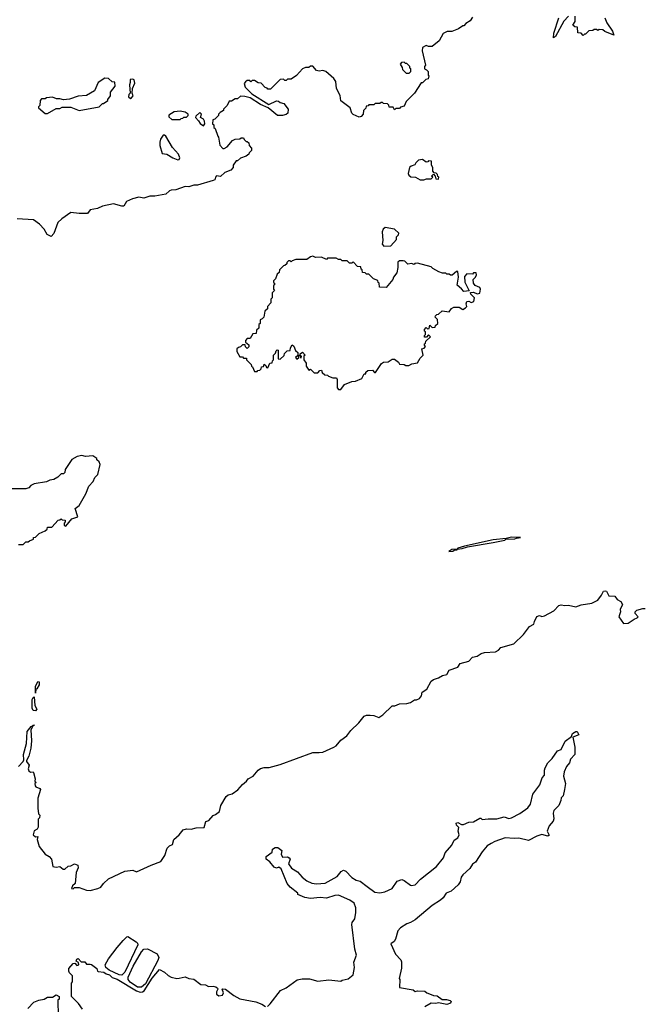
# Model space of a CAD drawing. Extents: x 2472589 to 2662339, y 701009 to 849030.
# Tile 234 of 256: x 2509275 to 2514407, y 814032 to 822120. Entities that reach past the tile are written whole.
import ezdxf

# ---------------------------------------------------------------- set-up
doc = ezdxf.new("R2010")
doc.units = 0

msp = doc.modelspace()

# ---------------------------------------------------------------- linework, layer by layer
at = {"layer": '0CON05XD'}
for points in [[(2512995, 822140), (2512975, 822110), (2512940.7, 822089.3), (2512925, 822070), (2512915, 822070), (2512880, 822045), (2512825, 822022.5), (2512788.3, 822021.7), (2512755, 822007.5), (2512723, 821947), (2512665, 821900), (2512635, 821900), (2512615, 821907.5), (2512585, 821890), (2512582.5, 821865), (2512610, 821745), (2512600, 821735), (2512600, 821715), (2512618.3, 821708.3), (2512630, 821695), (2512630, 821665), (2512637.5, 821655), (2512630, 821635), (2512611.7, 821628.3), (2512585, 821600), (2512575, 821600), (2512520, 821515), (2512451.7, 821448.3), (2512435, 821410), (2512405, 821400), (2512395, 821390), (2512365, 821390), (2512355, 821380), (2512345, 821400), (2512311.7, 821401.7), (2512308.3, 821418.3), (2512298.3, 821428.3), (2512265, 821430), (2512255, 821440), (2512245, 821440), (2512235, 821430), (2512195, 821430), (2512185, 821420), (2512145, 821420), (2512138.3, 821411.7), (2512121.7, 821408.3), (2512118.3, 821391.7), (2512100, 821375), (2512097, 821343), (2512080, 821325), (2512065, 821320), (2512015, 821340), (2512003, 821353), (2511990, 821395), (2511913, 821453), (2511907, 821497), (2511877.5, 821555), (2511871.7, 821611.7), (2511856.4, 821636.4), (2511790, 821695), (2511765, 821702.5), (2511735, 821697.5), (2511713, 821703), (2511685, 821737.5), (2511665, 821737.5), (2511651.7, 821728.3), (2511623, 821727), (2511600, 821715), (2511549.3, 821660.7), (2511505, 821630), (2511475, 821630), (2511465, 821620), (2511455, 821620), (2511441.7, 821631.7), (2511415, 821627.5), (2511335, 821550), (2511315, 821550), (2511308.3, 821558.3), (2511291.7, 821561.7), (2511258.3, 821598.3), (2511235, 821600), (2511205, 821620), (2511185, 821620), (2511175, 821610), (2511165, 821620), (2511145, 821620), (2511130.7, 821609.3), (2511120, 821595), (2511127.5, 821565), (2511181.2, 821511.2), (2511323, 821423), (2511385, 821452.5), (2511401.7, 821451.7), (2511415, 821440), (2511445, 821430), (2511480, 821385), (2511478.3, 821351.7), (2511465, 821340), (2511435, 821332.5), (2511393.6, 821333.6), (2511317, 821397), (2511255, 821423.8), (2511167.9, 821477.9), (2511125, 821490), (2511088.3, 821491.7), (2511065, 821470), (2511045, 821470), (2511015, 821450), (2510995, 821450), (2510980, 821415), (2510950, 821385), (2510950, 821375), (2510921.7, 821358.3), (2510910, 821345), (2510908.3, 821331.7), (2510878.3, 821301.7), (2510862.5, 821297.5), (2510860, 821265), (2510870, 821255), (2510870, 821235), (2510880, 821225), (2510903, 821163), (2510910, 821155), (2510918.3, 821088.3), (2510943, 821063), (2510955, 821062.5), (2510980, 821075), (2511023, 821127), (2511045, 821137.5), (2511085, 821140), (2511095, 821150), (2511115, 821150), (2511120, 821135), (2511135, 821120), (2511145, 821120), (2511158.3, 821108.3), (2511160, 821085), (2511180, 821065), (2511180, 821045), (2511160, 821025), (2511157.5, 821015), (2511135, 820997.5), (2511088.3, 820981.7), (2511065, 820960), (2511055, 820960), (2511030, 820925), (2511030, 820905), (2511010, 820885), (2510960, 820865), (2510925, 820832.5), (2510893, 820837), (2510883, 820827), (2510877.5, 820805), (2510865, 820797.5), (2510735, 820760), (2510705, 820760), (2510665, 820746.7), (2510635, 820748.8), (2510558.3, 820721.7), (2510520.3, 820719.7), (2510505.8, 820714.2), (2510475, 820686.7), (2510385, 820670), (2510345, 820670.8), (2510295, 820654.2), (2510255, 820660.6), (2510201.8, 820648.2), (2510153.3, 820625), (2510131.7, 820588.3), (2510115, 820587.5), (2510045, 820605.8), (2509955, 820589.2), (2509915, 820570), (2509855, 820556.7), (2509831.7, 820528.3), (2509765, 820526.7), (2509695, 820535.6), (2509622.5, 820485), (2509590, 820455), (2509557, 820363), (2509535, 820340), (2509500, 820355), (2509475, 820400), (2509439.3, 820439.3), (2509390, 820475), (2509255, 820483.3)], [(2513785, 822150), (2513745, 822107.5), (2513678.3, 821981.7), (2513660, 821970), (2513665, 822010), (2513706.2, 822135)], [(2514082.5, 822135), (2514098.8, 822095), (2514146.2, 822025), (2514156.7, 821993.3), (2514083, 822023), (2514065, 822037.5), (2514035, 822040), (2514025, 822030), (2514015, 822040), (2513995, 822040), (2513985, 822030), (2513951.7, 822028.3), (2513925, 822000), (2513915, 822000), (2513905, 821990), (2513888.3, 822008.3), (2513861.7, 822011.7), (2513858.3, 822058.3), (2513835, 822060), (2513820, 822075), (2513840, 822105), (2513838.3, 822148.3)], [(2512475, 821680), (2512490, 821695), (2512490, 821715), (2512481.7, 821721.7), (2512480, 821735), (2512455, 821760), (2512445, 821760), (2512435, 821770), (2512411.7, 821768.3), (2512400, 821755), (2512418.3, 821728.3), (2512421.7, 821711.7), (2512451.7, 821681.7), (2512475, 821680)], [(2509505, 821350), (2509575, 821390), (2509605, 821390), (2509625, 821400), (2509695, 821400), (2509765, 821372.5), (2509927, 821403), (2509955, 821430), (2509965, 821430), (2510000, 821455), (2510000, 821465), (2510020, 821495), (2510020, 821525), (2510060, 821575), (2510057, 821607), (2510035, 821610), (2510005, 821637.5), (2509975, 821640), (2509920, 821605), (2509890, 821535), (2509825, 821497.5), (2509755, 821492.5), (2509685, 821467.5), (2509635, 821462.5), (2509605, 821470), (2509578.3, 821468.3), (2509545, 821482.5), (2509495, 821477.5), (2509485, 821470), (2509455, 821470), (2509443, 821457), (2509440, 821415), (2509430, 821405), (2509430, 821395), (2509485, 821350), (2509505, 821350)], [(2510185, 821473.3), (2510195, 821477.5), (2510206.7, 821495), (2510200, 821515), (2510202.5, 821555), (2510220.7, 821599.3), (2510216.2, 821625), (2510205, 821632.5), (2510182.5, 821627.5), (2510183.3, 821605), (2510176.2, 821585), (2510182.5, 821515), (2510173.3, 821505), (2510170, 821485), (2510185, 821473.3)], [(2510595, 821300), (2510601.7, 821308.3), (2510615, 821310), (2510625, 821320), (2510645, 821320), (2510658.3, 821331.7), (2510660, 821345), (2510635, 821360), (2510595, 821367.5), (2510545, 821362.5), (2510500, 821335), (2510501.7, 821321.7), (2510525, 821300), (2510595, 821300)], [(2510785, 821247.5), (2510796.1, 821263.9), (2510793.3, 821285), (2510785, 821302.5), (2510760, 821315), (2510770, 821345), (2510755, 821357.5), (2510721.7, 821328.3), (2510720, 821315), (2510745, 821290), (2510757, 821267), (2510785, 821247.5)], [(2510575, 820968.8), (2510585, 820972.5), (2510590, 820985), (2510580, 821015), (2510530.9, 821070.9), (2510475, 821162.5), (2510465, 821172.5), (2510455, 821170), (2510431.7, 821138.3), (2510426.2, 821115), (2510426.2, 821085), (2510445, 821020), (2510485, 821016.2), (2510533.3, 820985), (2510575, 820968.8)], [(2512595, 820803.3), (2512618.3, 820811.7), (2512657, 820813), (2512670, 820825), (2512660, 820835), (2512675, 820850), (2512690, 820835), (2512693, 820813), (2512715, 820810), (2512720, 820825), (2512711.7, 820831.7), (2512708.3, 820848.3), (2512698.3, 820858.3), (2512681.7, 820861.7), (2512670, 820875), (2512670, 820905), (2512660, 820925), (2512658.3, 820958.3), (2512635, 820960), (2512628.3, 820951.7), (2512615, 820950), (2512585, 820970), (2512553, 820967), (2512530, 820945), (2512523, 820927), (2512492.3, 820917.7), (2512476.7, 820905), (2512466.7, 820855), (2512472.3, 820842.3), (2512490, 820830), (2512527, 820827), (2512565, 820803.3), (2512595, 820803.3)], [(2512268.3, 820258.3), (2512325, 820262.5), (2512370, 820315), (2512370, 820335), (2512388.3, 820351.7), (2512390, 820365), (2512355, 820400), (2512278.3, 820411.7), (2512261.7, 820398.3), (2512253.6, 820376.4), (2512257.5, 820305), (2512252.5, 820275), (2512268.3, 820258.3)], [(2511915, 819082.5), (2511945, 819122.5), (2512003, 819147), (2512035, 819150), (2512085, 819172.5), (2512105, 819210), (2512118.3, 819211.7), (2512120, 819225), (2512135, 819237.5), (2512175, 819240), (2512191.7, 819221.7), (2512198.3, 819221.7), (2512247.5, 819295), (2512265, 819306.7), (2512301.7, 819308.3), (2512335, 819330), (2512355, 819330), (2512386.4, 819306.4), (2512395, 819290), (2512435, 819287.5), (2512448.3, 819278.3), (2512471.7, 819278.3), (2512498.3, 819291.7), (2512545, 819300), (2512565, 819340), (2512590, 819365), (2512580, 819415), (2512598.3, 819421.7), (2512610, 819435), (2512600, 819445), (2512601.7, 819458.3), (2512608.3, 819461.7), (2512611.7, 819478.3), (2512650, 819515), (2512635, 819530), (2512618.3, 819511.7), (2512601.7, 819511.7), (2512600, 819525), (2512610, 819535), (2512610, 819555), (2512601.7, 819561.7), (2512600, 819575), (2512615, 819590), (2512625, 819580), (2512638.3, 819581.7), (2512645, 819610), (2512665, 819590), (2512690, 819595), (2512691.7, 819608.3), (2512710, 819625), (2512707, 819657), (2512690, 819675), (2512691.7, 819688.3), (2512701.7, 819698.3), (2512715, 819700), (2512745, 819727.5), (2512805, 819720), (2512823.3, 819746.7), (2512843, 819757), (2512885, 819757.5), (2512915, 819740), (2512938.3, 819751.7), (2512950, 819765), (2512942.5, 819785), (2512950, 819805), (2512965, 819807.5), (2512985, 819797.5), (2513007.5, 819805), (2513012.5, 819835), (2512982.5, 819865), (2512980, 819880), (2513005, 819882.5), (2513035, 819867.5), (2513057, 819873), (2513060, 819905), (2513055, 819920), (2513016.4, 819936.4), (2513003.3, 819955), (2513000, 819985), (2513020, 820005), (2513027.5, 820025), (2513025, 820040), (2513005, 820040), (2512995, 820030), (2512948.3, 820031.7), (2512930.5, 820009.5), (2512933, 819963), (2512968.3, 819891.7), (2512925, 819887.5), (2512905, 819910), (2512868.3, 819938.3), (2512880, 820005), (2512875, 820050), (2512865, 820050), (2512828.3, 820021.7), (2512815, 820020), (2512805, 820030), (2512785, 820030), (2512777, 820037), (2512748.3, 820038.3), (2512718.3, 820048.3), (2512670, 820075), (2512655, 820090), (2512545, 820120), (2512523, 820117), (2512515, 820110), (2512495, 820117.5), (2512465, 820112.5), (2512440, 820135), (2512425, 820140), (2512395, 820140), (2512381.7, 820128.3), (2512382.5, 820085), (2512375, 820040), (2512347.5, 820005), (2512340, 819985), (2512285, 819920), (2512231.7, 819921.7), (2512230, 819955), (2512221.7, 819961.7), (2512218.3, 819978.3), (2512181.7, 819991.7), (2512145, 820030), (2512125, 820030), (2512115, 820040), (2512091.7, 820041.7), (2512090, 820065), (2512081.7, 820071.7), (2512078.3, 820088.3), (2512051.7, 820091.7), (2512015, 820130), (2512005, 820120), (2511985, 820120), (2511965, 820140), (2511925, 820140), (2511915, 820150), (2511895, 820150), (2511875, 820160), (2511805, 820160), (2511795, 820150), (2511755, 820170), (2511705, 820167.5), (2511685, 820177.5), (2511665, 820172.5), (2511635, 820150), (2511545, 820150), (2511515, 820140), (2511505, 820130), (2511498.3, 820138.3), (2511485, 820140), (2511470, 820125), (2511470, 820115), (2511455, 820100), (2511441.7, 820098.3), (2511410, 820065), (2511408.3, 820041.7), (2511391.7, 820028.3), (2511378.3, 819991.7), (2511360, 819975), (2511361.7, 819961.7), (2511370, 819955), (2511368.3, 819941.7), (2511360, 819935), (2511360, 819905), (2511370, 819895), (2511350, 819875), (2511350, 819835), (2511340, 819825), (2511340, 819795), (2511310, 819765), (2511310, 819745), (2511290, 819725), (2511280, 819675), (2511268.3, 819661.7), (2511250, 819655), (2511250, 819625), (2511240, 819615), (2511240, 819585), (2511221.7, 819568.3), (2511218.3, 819541.7), (2511191.7, 819538.3), (2511168.3, 819501.7), (2511145, 819500), (2511130, 819485), (2511131.7, 819471.7), (2511158.3, 819448.3), (2511158.3, 819431.7), (2511145, 819420), (2511131.7, 819431.7), (2511128.3, 819448.3), (2511105, 819450), (2511088.3, 819431.7), (2511071.7, 819428.3), (2511060, 819415), (2511060, 819395), (2511085, 819350), (2511105, 819350), (2511115, 819340), (2511138.3, 819338.3), (2511140, 819325), (2511155, 819310), (2511178.3, 819288.3), (2511180, 819275), (2511188.3, 819268.3), (2511205, 819230), (2511225, 819230), (2511231.7, 819238.3), (2511248.3, 819241.7), (2511258.3, 819251.7), (2511261.7, 819268.3), (2511278.3, 819271.7), (2511285, 819290), (2511298.3, 819278.3), (2511301.7, 819261.7), (2511315, 819260), (2511331.7, 819298.3), (2511348.3, 819301.7), (2511351.7, 819318.3), (2511360, 819325), (2511360, 819365), (2511378.3, 819381.7), (2511381.7, 819398.3), (2511391.7, 819408.3), (2511400, 819405), (2511400, 819335), (2511415, 819330), (2511448.3, 819361.7), (2511451.7, 819378.3), (2511471.7, 819398.3), (2511498.3, 819401.7), (2511500, 819425), (2511515, 819450), (2511528.3, 819438.3), (2511541.7, 819401.7), (2511560, 819385), (2511560, 819360), (2511540, 819345), (2511551.7, 819331.7), (2511570, 819345), (2511560, 819360), (2511580, 819360), (2511580, 819345), (2511588.3, 819341.7), (2511590, 819355), (2511580, 819360), (2511580, 819375), (2511598.3, 819388.3), (2511620, 819365), (2511610, 819355), (2511610, 819325), (2511628.3, 819298.3), (2511630, 819275), (2511651.7, 819241.7), (2511665, 819250), (2511695, 819220), (2511725, 819220), (2511741.7, 819238.3), (2511755, 819240), (2511761.7, 819221.7), (2511781.7, 819201.7), (2511805, 819200), (2511811.7, 819191.7), (2511848.3, 819178.3), (2511877, 819177), (2511883, 819163), (2511882.5, 819095), (2511895, 819083.3), (2511915, 819082.5)], [(2509265, 817810), (2509305, 817810), (2509325, 817830), (2509345, 817830), (2509355, 817840), (2509388.3, 817851.7), (2509390, 817865), (2509405, 817870), (2509435, 817900), (2509485, 817920), (2509500, 817935), (2509505, 817950), (2509538.3, 817951.7), (2509591.7, 818008.3), (2509605, 818010), (2509615, 818020), (2509625, 818010), (2509648.3, 818008.3), (2509650, 817995), (2509640, 817985), (2509640, 817965), (2509655, 817960), (2509705, 818020), (2509752.5, 818035), (2509730, 818105), (2509765, 818130), (2509817.5, 818225), (2509843, 818287), (2509880, 818325), (2509891.7, 818358.3), (2509917, 818383), (2509937.5, 818465), (2509928.3, 818488.3), (2509910, 818505), (2509910, 818515), (2509877, 818537), (2509815, 818532.5), (2509785, 818540), (2509748.3, 818531.7), (2509703.6, 818506.4), (2509650, 818425), (2509645, 818400), (2509635, 818390), (2509615, 818390), (2509589.3, 818360.7), (2509555, 818342.5), (2509523, 818337), (2509495, 818322.5), (2509393.6, 818306.4), (2509367, 818293), (2509350, 818275), (2509325, 818266.7), (2509175, 818266.7)], [(2512801.7, 817751.7), (2512835, 817754.2), (2512845, 817762.5), (2512870, 817765), (2512870, 817770), (2512910, 817775), (2512955, 817790), (2513165, 817824.2), (2513260, 817845), (2513268.3, 817851.7), (2513344.2, 817854.2), (2513358.3, 817861.7), (2513390, 817865), (2513315, 817868.8), (2513273, 817857), (2513165, 817846.9), (2512930, 817795), (2512875, 817777.5), (2512870, 817770), (2512825, 817767.1), (2512801.7, 817751.7)], [(2512675, 816700), (2512717, 816713), (2512748.3, 816731.7), (2512785, 816740), (2512805, 816777.5), (2512875, 816800), (2512895, 816830), (2512965, 816850), (2512995, 816882.5), (2513035, 816892.5), (2513066.4, 816913.6), (2513095, 816922.5), (2513185, 816927.5), (2513209.3, 816940.7), (2513228.3, 816961.7), (2513336.1, 816993.9), (2513415, 817070), (2513463.6, 817136.4), (2513500, 817155), (2513503.6, 817176.4), (2513525, 817217.5), (2513545, 817226.7), (2513565, 817216.7), (2513588.3, 817221.7), (2513662.5, 817265), (2513705, 817308.8), (2513725, 817313.3), (2513755, 817307.5), (2513785, 817310), (2513845, 817297.5), (2513887, 817313), (2513975, 817326.2), (2514025, 817352.5), (2514056.7, 817393.3), (2514072.5, 817425), (2514085, 817428.8), (2514096.2, 817425), (2514117, 817387), (2514163.6, 817383.6), (2514185, 817357.5), (2514215, 817340), (2514227.5, 817315), (2514207.5, 817275), (2514212.5, 817255), (2514197.5, 817215), (2514235, 817160), (2514275, 817162.5), (2514323.9, 817196.1), (2514347.5, 817205), (2514356.7, 817215), (2514331.7, 817241.7), (2514331.4, 817255), (2514345, 817269.4), (2514395, 817283.8), (2514415, 817282.5)], [(2509264.3, 815985.7), (2509302.5, 816025), (2509309.3, 816040.7), (2509305.6, 816085), (2509330, 816175), (2509337.8, 816272.2), (2509368.8, 816315), (2509381.7, 816318.3), (2509385, 816325.5), (2509396, 816325), (2509387, 816323), (2509367.1, 816285), (2509371.3, 816195), (2509366.6, 816135), (2509349.2, 816070.8), (2509332.5, 816035), (2509332.5, 816025), (2509353.3, 815995), (2509344.3, 815965), (2509349.3, 815949.3), (2509365, 815937.5), (2509385, 815940), (2509390, 815935), (2509403.3, 815885), (2509400, 815865), (2509410, 815855), (2509400, 815845), (2509402.5, 815825), (2509407, 815817), (2509440, 815805), (2509447.5, 815795), (2509423.3, 815725), (2509423.3, 815643.3), (2509430, 815595), (2509440, 815585), (2509437, 815563), (2509428.3, 815551.7), (2509427, 815487), (2509418.8, 815471.2), (2509392.9, 815457.1), (2509386.7, 815425), (2509405, 815407.5), (2509425, 815410), (2509417.5, 815385), (2509435, 815327.5), (2509483.8, 815265), (2509517.5, 815245), (2509537.5, 815225), (2509547.5, 815165), (2509575, 815158.8), (2509605, 815162.5), (2509633, 815143), (2509645, 815142.5), (2509673.9, 815166.1), (2509695, 815170), (2509724.3, 815185.7), (2509753.8, 815175), (2509756.1, 815153.9), (2509740, 815115), (2509730, 815025), (2509710, 815005), (2509701.7, 814981.7), (2509715, 814980), (2509725, 814990), (2509765, 814990), (2509825, 814970), (2509855, 814966.7), (2509917.7, 814982.3), (2509942.5, 814995), (2509962.5, 815025), (2510005, 815062.5), (2510140, 815125), (2510205, 815132.5), (2510235, 815120), (2510354.1, 815175.9), (2510436.1, 815203.9), (2510466.7, 815255), (2510487.5, 815315), (2510505, 815332.5), (2510530, 815345), (2510542.5, 815385), (2510585, 815422.5), (2510617.5, 815465), (2510645, 815473.3), (2510685, 815470), (2510725, 815480), (2510790, 815485), (2510805, 815532.5), (2510828.3, 815541.7), (2510865, 815582.5), (2510885, 815590), (2510915.8, 815614.2), (2510928.8, 815665), (2510972, 815738), (2510988.3, 815751.7), (2511020.7, 815759.3), (2511066.4, 815793.6), (2511105, 815837.5), (2511140, 815865), (2511153.3, 815885), (2511194.1, 815905.9), (2511233.3, 815955), (2511255, 815968.8), (2511285, 815976.2), (2511325, 815976.2), (2511415, 816000.8), (2511685, 816101.2), (2511735, 816098.8), (2511765, 816104), (2511855.7, 816144.3), (2511875, 816156.2), (2511915, 816201.2), (2511962.7, 816237.3), (2511995, 816280), (2512062.5, 816345), (2512105, 816397.5), (2512125, 816406.7), (2512153.6, 816406.4), (2512185, 816403.3), (2512225, 816387.5), (2512259.3, 816410.7), (2512335, 816482.5), (2512357, 816483), (2512395, 816500), (2512455, 816502.5), (2512485, 816510), (2512518.3, 816531.7), (2512535, 816532.5), (2512560, 816545), (2512577.5, 816565), (2512582.5, 816595), (2512619.3, 816620.7), (2512656.7, 816685), (2512675, 816700)], [(2509405, 816587.5), (2509405, 816642.5), (2509425, 816684), (2509435, 816680), (2509435.4, 816655), (2509415, 816623.3), (2509408.3, 816621.7), (2509405, 816587.5)], [(2509405, 816443.4), (2509384.7, 816444.7), (2509378.5, 816465), (2509378.9, 816535), (2509385, 816551.2), (2509395, 816556.7), (2509400, 816485), (2509417.1, 816455), (2509405, 816443.4)], [(2511310, 814015), (2511332.5, 814035), (2511417.5, 814145), (2511465, 814167.5), (2511555, 814232.5), (2511595, 814240), (2511655, 814240), (2511725, 814222.5), (2511815, 814232.5), (2511915, 814222.5), (2511925, 814230), (2511975, 814240), (2512015.7, 814275), (2512025.4, 814334.6), (2512021.5, 814378.5), (2512042.9, 814435), (2512030, 814485), (2512003.6, 814686.4), (2512006.7, 814705), (2512027.5, 814735), (2512037, 814787), (2512036.7, 814825), (2512022, 814862), (2511988, 814888), (2511895, 814928.1), (2511865, 814925.7), (2511795.7, 814904.3), (2511745, 814908), (2511665, 814900.8), (2511618.6, 814908.6), (2511560, 814935), (2511560, 814945), (2511497.5, 814995), (2511472.5, 815025), (2511423.3, 815145), (2511405, 815157.5), (2511385, 815150), (2511365, 815157.5), (2511331.7, 815201.7), (2511300, 815225), (2511300, 815245), (2511348.3, 815281.7), (2511353.6, 815306.4), (2511375, 815320), (2511395, 815320), (2511430, 815295), (2511422.5, 815265), (2511435, 815240), (2511475, 815243.8), (2511490, 815235), (2511496.2, 815225), (2511484.2, 815185), (2511509.4, 815149.4), (2511558.8, 815118.8), (2511596.7, 815075), (2511635, 815046.2), (2511675, 815026.2), (2511715, 815021.2), (2511785, 815026.7), (2511885, 815082.5), (2511916.1, 815123.9), (2511935, 815133.8), (2511955, 815126.7), (2512004.2, 815074.2), (2512040.5, 815050.5), (2512072, 815042), (2512129.5, 814999.5), (2512194.1, 814954.1), (2512235, 814946.7), (2512275, 814956.7), (2512335, 814982.5), (2512377, 815043), (2512415, 815057.5), (2512435, 815050), (2512485, 815010), (2512495, 815006.7), (2512525, 815013.8), (2512569.6, 815060.4), (2512699.2, 815165), (2512756.2, 815235), (2512770, 815275), (2512825, 815340), (2512845, 815380), (2512875, 815400), (2512886.2, 815425), (2512878.8, 815455), (2512883.3, 815485), (2512862.7, 815502.7), (2512861.4, 815518.6), (2512875, 815523.8), (2512905, 815507.5), (2512921.7, 815508.3), (2512965, 815527.5), (2513005, 815530), (2513055, 815560), (2513065, 815560), (2513075, 815550), (2513125, 815556.2), (2513195, 815554), (2513255, 815572), (2513295, 815558), (2513315, 815562.5), (2513385, 815598), (2513450.8, 815645), (2513470.8, 815675), (2513491.1, 815758.9), (2513548.6, 815835), (2513568, 815892), (2513585.8, 815915), (2513586.7, 815955), (2513593.3, 815975), (2513615.7, 816014.3), (2513650.5, 816049.5), (2513695, 816112.5), (2513723.9, 816126.1), (2513757, 816193), (2513808.3, 816231.7), (2513817.5, 816255), (2513845, 816272.5), (2513855, 816272.5), (2513870, 816245), (2513820, 816225), (2513837, 816143), (2513837.5, 816085), (2513800, 816045), (2513792.5, 816015), (2513767.5, 815985), (2513748.3, 815941.7), (2513743.3, 815905), (2513760, 815845), (2513752.5, 815795), (2513740, 815745), (2513723, 815727), (2513722.5, 815705), (2513706.1, 815663.9), (2513663.3, 815625), (2513657, 815603), (2513662.5, 815555), (2513657.5, 815535), (2513625, 815497.5), (2513608.8, 815455), (2513625, 815420), (2513615, 815412.5), (2513565, 815426.7), (2513525, 815413.3), (2513455, 815377.5), (2513375.6, 815395.6), (2513337.3, 815392.7), (2513265, 815399.2), (2513180.3, 815369.7), (2513147.9, 815352.1), (2513115, 815333.8), (2513074.7, 815285.3), (2513021.3, 815198.7), (2512995, 815181.5), (2512972.4, 815147.6), (2512915.6, 815095), (2512902.5, 815075), (2512892.9, 815037.1), (2512876.5, 815013.5), (2512819.5, 814960.5), (2512780, 814945), (2512754.1, 814905.9), (2512733, 814887), (2512665, 814842.9), (2512525.5, 814724.5), (2512487, 814703), (2512455, 814693.1), (2512405, 814660.8), (2512382.9, 814635), (2512362.6, 814567.4), (2512351.4, 814548.6), (2512325, 814527.5), (2512363.9, 814443.9), (2512406.4, 814396.4), (2512411.7, 814381.7), (2512411.7, 814328.3), (2512392.5, 814245), (2512397.5, 814235), (2512395, 814170), (2512509.3, 814149.3), (2512525, 814137.5), (2512545, 814142.5), (2512605, 814140), (2512620, 814125), (2512655, 814112.5), (2512673.9, 814103.9), (2512705, 814102.5), (2512745, 814070), (2512780.7, 814070.7), (2512812.5, 814062.5), (2512820, 814055), (2512815, 814040), (2512785, 814030), (2512715, 814042.5), (2512695, 814037.5), (2512655, 814040), (2512605, 814010)], [(2510115, 814270.4), (2510093.1, 814273.1), (2510011.3, 814311.3), (2509981.8, 814335), (2509977.7, 814355), (2510005, 814405.6), (2510075, 814497.1), (2510125, 814556.2), (2510155, 814586), (2510165, 814588), (2510233.3, 814545), (2510243.9, 814533.9), (2510245, 814520), (2510138.5, 814295), (2510115, 814270.4)], [(2510275, 814171.5), (2510243.2, 814173.2), (2510183.5, 814213.5), (2510166.9, 814235), (2510165.3, 814255), (2510207.1, 814345), (2510275, 814461.4), (2510295, 814483.3), (2510325, 814487.3), (2510405.9, 814445.9), (2510417.3, 814415), (2510409.5, 814390.5), (2510308.8, 814201.2), (2510275, 814171.5)], [(2509791.7, 813991.7), (2509759.3, 814039.3), (2509700, 814095), (2509700, 814205), (2509710, 814215), (2509710, 814265), (2509685, 814290), (2509680, 814305), (2509680, 814325), (2509715, 814367.5), (2509728.3, 814368.3), (2509745, 814350), (2509760, 814355), (2509757.5, 814375), (2509740, 814385), (2509745, 814402.5), (2509755, 814406.7), (2509780.6, 814380.6), (2509810, 814380), (2509825, 814361.2), (2509855, 814362.5), (2509865, 814357.5), (2509909.2, 814325), (2509913.3, 814305), (2509920, 814300), (2509965.3, 814295.3), (2509985, 814282), (2510013.8, 814275), (2510035, 814252.9), (2510075, 814239.5), (2510235, 814143.5), (2510265, 814132.1), (2510285, 814133.6), (2510297.5, 814142.5), (2510364.6, 814245.4), (2510425, 814316.7), (2510466.1, 814296.1), (2510495, 814267.5), (2510520, 814255), (2510565, 814242.5), (2510585, 814247.5), (2510635, 814257.5), (2510665, 814242.5), (2510705, 814237.5), (2510763.6, 814193.6), (2510801.7, 814191.7), (2510827, 814177), (2510865, 814180.8), (2510886, 814176), (2510900, 814165), (2510902.5, 814155), (2510893.3, 814135), (2510893.3, 814115), (2510911.2, 814101.2), (2510942.7, 814107.3), (2510950, 814125), (2510940, 814155), (2510945, 814160), (2510965, 814156.7), (2511033.9, 814103.9), (2511085, 814076.7), (2511215, 814053.3), (2511263.6, 814033.6), (2511295, 814012.5)], [(2509343, 813997), (2509391.7, 814048.3), (2509433, 814067), (2509477, 814073), (2509505, 814090), (2509545, 814090), (2509575, 814110), (2509600, 814095), (2509600, 814075), (2509590, 814065), (2509587.5, 814035), (2509592.5, 813965)]]:
    msp.add_lwpolyline(points, dxfattribs=at)

doc.saveas('drawing.dxf')
